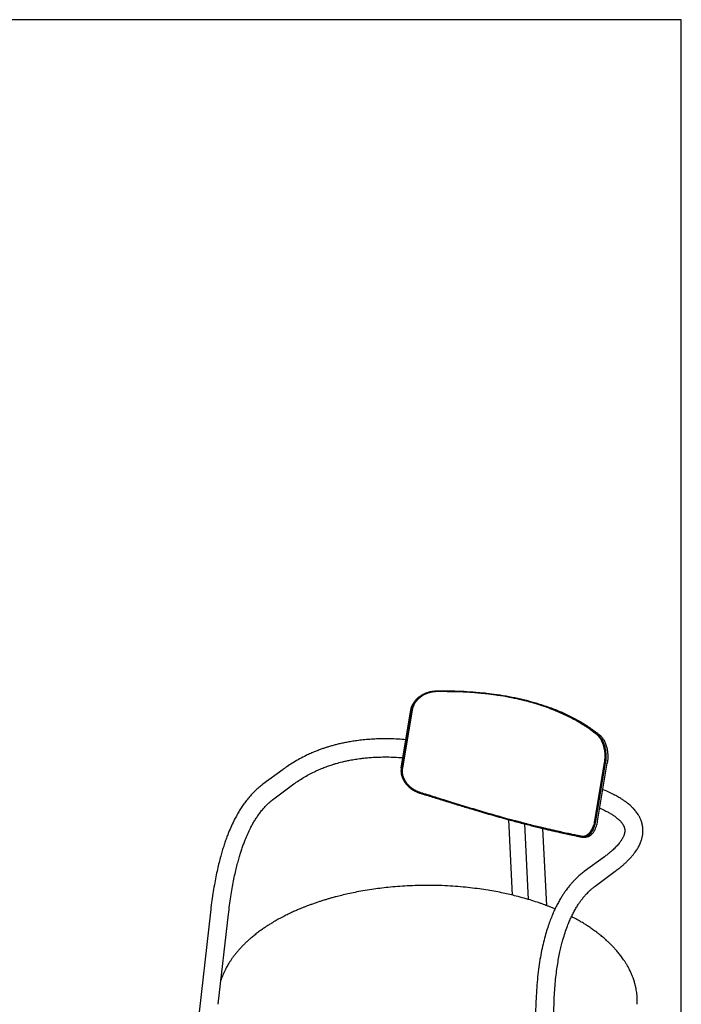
# Model space of a CAD drawing. Header units: millimetres. Extents: x 40 to 3320, y 40 to 2336.
# Tile 5 of 5: x 2409 to 3320, y 980 to 2336. Entities that reach past the tile are written whole.
import ezdxf

# ---------------------------------------------------------------- set-up
doc = ezdxf.new("R2010")
doc.units = ezdxf.units.MM
doc.header["$LTSCALE"] = 8
doc.layers.add('SCHIZZI', color=9, linetype='Continuous')

msp = doc.modelspace()

# ---------------------------------------------------------------- linework, layer by layer
for p, q in [((2934.30925, 1305.381655), (2947.630587, 1385.403947)), ((2934.865091, 1304.625705), (2948.186427, 1384.647998)), ((2949.225565, 1384.970379), (2935.867302, 1304.949052)), ((2949.043063, 1385.221206), (2949.225565, 1384.970379)), ((3110.628205, 1396.362832), (3110.609456, 1396.367929)), ((2942.380064, 1345.30718), (2935.6848, 1305.19988)), ((2771.598665, 1303.335084), (2743.827175, 1282.810829)), ((2935.6848, 1305.19988), (2935.867302, 1304.949052)), ((3201.012061, 1232.882139), (3214.370276, 1312.903155)), ((3202.135672, 1231.985778), (3215.456068, 1312.002413)), ((3204.787081, 1231.870066), (3218.107477, 1311.886701)), ((3215.252617, 1312.864581), (3214.370276, 1312.903155)), ((2758.685782, 1262.705561), (2786.457271, 1283.229815)), ((3201.894403, 1232.843564), (3208.590665, 1272.956846)), ((3082.094823, 1234.120659), (3087.180689, 1130.162996)), ((3104.198533, 1228.249351), (3109.288977, 1124.19811)), ((3134.736588, 1115.659888), (3129.537013, 1221.941806)), ((3201.894401, 1232.843565), (3201.012061, 1232.882139)), ((3214.138691, 1183.062187), (3186.367202, 1162.537933)), ((3201.225808, 1142.432664), (3228.997298, 1162.956919)), ((2671.530485, 1106.614632), (2613.969126, 600.689515)), ((2682.268399, 979.843001), (2696.370232, 1103.788503)), ((3119.847263, 983.772004), (3101.9352, 467.071058)), ((3126.920191, 466.204923), (3144.832255, 982.905869)), ((3259.364616, 979.813278), (3259.364616, 984.099115))]:
    msp.add_line(p, q)
at = {"flags": 128}
for points in [[(3112.37569, 1396.997438), (3112.372489, 1396.998308), (3112.369288, 1396.999178), (3112.366087, 1397.000048), (3112.362885, 1397.000918), (3112.359684, 1397.001789), (3112.356483, 1397.002659), (3112.353281, 1397.003529), (3112.35008, 1397.0044)], [(3111.050195, 1396.598425), (3111.04757, 1396.599138), (3111.044945, 1396.599852), (3111.04232, 1396.600565), (3111.039694, 1396.601279), (3111.037069, 1396.601993), (3111.034444, 1396.602706), (3111.031818, 1396.60342), (3111.029193, 1396.604134)], [(2939.475003, 1287.43697), (2939.566701, 1287.291362), (2939.658354, 1287.145766)], [(3083.213455, 1234.923068), (3083.314093, 1234.895763), (3083.414709, 1234.868452), (3083.515301, 1234.841133), (3083.615871, 1234.813807), (3083.716418, 1234.786475), (3083.816942, 1234.759136), (3083.917444, 1234.73179), (3084.017923, 1234.704437)], [(3084.308954, 1233.513714), (3084.1994, 1233.543542), (3084.089818, 1233.573362), (3083.98021, 1233.603174), (3083.870574, 1233.632977), (3083.760912, 1233.662772), (3083.651222, 1233.692559), (3083.541506, 1233.722337), (3083.431763, 1233.752108)], [(3183.614662, 1211.446677), (3184.041792, 1211.441485), (3184.468963, 1211.436281)]]:
    msp.add_lwpolyline(points, dxfattribs=at)
for points, knots in [([(2947.630587, 1385.403947), (2947.924422, 1386.753873), (2948.520491, 1389.492312), (2950.272659, 1393.380061), (2952.596045, 1397.021959), (2955.552309, 1400.431761), (2959.131975, 1403.553713), (2963.509825, 1406.429316), (2968.574959, 1408.834179), (2973.687448, 1410.423094), (2978.422196, 1411.31179), (2984.120617, 1411.773178), (2994.046313, 1411.508725), (3008.195737, 1411.497199), (3025.069977, 1410.743225), (3041.824739, 1409.504837), (3058.404482, 1407.684269), (3074.785915, 1405.279684), (3090.922219, 1402.252062), (3103.409345, 1399.385182), (3110.442761, 1397.51229), (3112.35008, 1397.0044)], [0, 0, 0, 0, 0.02330918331, 0.04728464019, 0.07088124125, 0.0950161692, 0.12182423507, 0.14917932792, 0.18131846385, 0.21414486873, 0.23739916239, 0.26087855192, 0.3086174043, 0.40157256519, 0.49453148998, 0.58792578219, 0.68088738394, 0.77430531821, 0.86916215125, 0.9645194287, 1, 1, 1, 1]), ([(2948.186427, 1384.647998), (2948.483548, 1386.013412), (2949.086283, 1388.783278), (2950.858338, 1392.715387), (2953.208961, 1396.398336), (2956.19753, 1399.839653), (2959.813524, 1402.983499), (2964.219637, 1405.859905), (2969.304964, 1408.250587), (2974.500831, 1409.830968), (2979.403593, 1410.705778), (2985.427044, 1411.049166), (2995.902912, 1410.821947), (3010.84087, 1410.770286), (3025.664751, 1410.034347), (3037.464992, 1409.174196), (3048.926, 1408.119701), (3062.912843, 1406.446465), (3079.291978, 1403.829945), (3095.442745, 1400.618452), (3105.824187, 1397.944693), (3111.029193, 1396.604134)], [0, 0, 0, 0, 0.0238208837, 0.0483227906, 0.0724325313, 0.0970963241, 0.1243828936, 0.1522347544, 0.184690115, 0.2178537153, 0.2426607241, 0.2677471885, 0.3186095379, 0.4177604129, 0.5169160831, 0.5667352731, 0.6166227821, 0.7112014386, 0.8062668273, 0.9028668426, 1, 1, 1, 1]), ([(3111.047753, 1396.500817), (3109.066799, 1397.016175), (3105.319635, 1397.991023), (3099.934442, 1399.308537), (3095.15176, 1400.422639), (3090.452471, 1401.446801), (3083.922241, 1402.768015), (3075.28372, 1404.346656), (3066.218761, 1405.768809), (3058.512014, 1406.824436), (3052.184949, 1407.599644), (3045.775878, 1408.29372), (3039.288484, 1408.90525), (3032.726555, 1409.43255), (3024.34317, 1409.991764), (3017.653795, 1410.307341), (3012.698993, 1410.48076), (3011.259506, 1410.52748), (3009.804193, 1410.571026), (3008.333085, 1410.611338), (3006.846222, 1410.648328), (3005.343647, 1410.682014), (3002.32571, 1410.741638), (2998.104912, 1410.805511), (2992.996627, 1410.847282), (2989.057905, 1410.85094), (2986.153076, 1410.832307), (2984.45735, 1410.809009), (2983.438862, 1410.78715), (2982.943225, 1410.774327), (2982.505327, 1410.760725), (2982.125157, 1410.746266), (2981.802665, 1410.731507), (2979.7583, 1410.605752), (2975.979228, 1410.071336), (2971.177271, 1408.711233), (2967.139477, 1407.056805), (2963.845447, 1405.322723), (2960.202839, 1402.916645), (2956.445633, 1399.69621), (2953.314792, 1395.85857), (2951.257349, 1392.248787), (2949.876674, 1388.851234), (2949.334192, 1386.48895), (2949.043063, 1385.221206)], [0, 0, 0, 0, 0.037439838, 0.0708210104, 0.10014451, 0.1255189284, 0.1565418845, 0.2181859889, 0.2795877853, 0.3157570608, 0.3521726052, 0.3888371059, 0.4257531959, 0.4629234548, 0.5003504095, 0.567687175, 0.5756743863, 0.5837480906, 0.5919083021, 0.6001550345, 0.6084883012, 0.616908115, 0.6254144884, 0.6592148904, 0.6878326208, 0.711267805, 0.7254433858, 0.7367042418, 0.7398102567, 0.7425925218, 0.7450510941, 0.747186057, 0.7489975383, 0.7504857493, 0.7816625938, 0.8129587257, 0.8341505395, 0.8548981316, 0.87540178, 0.907415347, 0.9377200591, 0.9584096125, 0.977680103, 1, 1, 1, 1]), ([(3110.609456, 1396.367929), (3108.636413, 1396.881153), (3104.904214, 1397.851966), (3099.540507, 1399.163881), (3094.776885, 1400.273123), (3090.096296, 1401.292617), (3083.592, 1402.607491), (3074.987719, 1404.178056), (3065.95863, 1405.592144), (3058.282328, 1406.641186), (3051.980213, 1407.411154), (3045.59638, 1408.100084), (3039.134501, 1408.706571), (3032.598347, 1409.228937), (3024.247822, 1409.782057), (3017.584666, 1410.093002), (3012.649275, 1410.263113), (3011.215419, 1410.30888), (3009.765797, 1410.351469), (3008.30044, 1410.390823), (3006.819389, 1410.426853), (3005.322685, 1410.459575), (3002.316538, 1410.517283), (2998.112224, 1410.578531), (2993.023884, 1410.617228), (2989.100536, 1410.61858), (2986.207036, 1410.598283), (2984.51792, 1410.574029), (2983.503401, 1410.5516), (2983.009691, 1410.538501), (2982.573495, 1410.524655), (2982.194801, 1410.509986), (2981.873558, 1410.49505), (2979.836837, 1410.368157), (2976.071476, 1409.831552), (2971.287567, 1408.468944), (2967.264726, 1406.812616), (2963.982446, 1405.076944), (2960.352132, 1402.668917), (2956.607222, 1399.446296), (2953.486857, 1395.607877), (2951.435537, 1391.997944), (2950.058205, 1388.600235), (2949.516368, 1386.238122), (2949.225565, 1384.970379)], [0, 0, 0, 0, 0.0374192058, 0.0707819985, 0.1000893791, 0.1254498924, 0.1564559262, 0.2180666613, 0.2794356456, 0.3155858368, 0.3519823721, 0.3886279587, 0.4255252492, 0.4626768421, 0.5000852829, 0.5673894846, 0.5753728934, 0.583442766, 0.5915991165, 0.5998419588, 0.6081713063, 0.616587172, 0.6250895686, 0.658874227, 0.687478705, 0.7109031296, 0.7250722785, 0.7363281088, 0.7394327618, 0.7422138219, 0.7446713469, 0.7468054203, 0.7486161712, 0.7501038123, 0.7812732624, 0.8125731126, 0.8337753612, 0.8545405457, 0.8750695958, 0.9071398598, 0.9375189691, 0.9582699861, 0.977603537, 1, 1, 1, 1]), ([(3112.37569, 1396.997438), (3117.234649, 1395.610248), (3126.976674, 1392.828987), (3138.948682, 1388.645628), (3148.691171, 1384.856487), (3156.377915, 1381.59666), (3163.818761, 1378.172048), (3171.082254, 1374.547131), (3178.1369, 1370.729835), (3184.966863, 1366.721325), (3191.479119, 1362.573613), (3197.873421, 1358.165872), (3203.010638, 1354.269211), (3207.11518, 1351.183423), (3210.142734, 1348.425738), (3212.910906, 1344.645427), (3215.311763, 1339.961947), (3216.86537, 1335.416712), (3217.798294, 1331.467523), (3218.403711, 1327.91615), (3218.808605, 1323.743921), (3218.85751, 1319.400736), (3218.618015, 1315.395703), (3218.278763, 1313.063975), (3218.107477, 1311.886701)], [0, 0, 0, 0, 0.0917943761, 0.1840441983, 0.238732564, 0.293515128, 0.348581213, 0.40374147, 0.460924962, 0.5182110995, 0.5758048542, 0.6335002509, 0.6971516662, 0.7290341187, 0.7609932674, 0.7972283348, 0.8343673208, 0.8706283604, 0.8893106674, 0.9081794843, 0.9339513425, 0.9604137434, 0.9800131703, 1, 1, 1, 1]), ([(3214.370276, 1312.903155), (3214.507533, 1313.882029), (3214.765366, 1315.720811), (3215.011157, 1318.475918), (3215.097024, 1321.170954), (3215.046784, 1324.193528), (3214.799017, 1327.497549), (3214.295495, 1331.004366), (3213.455565, 1334.882201), (3212.158061, 1339.033917), (3210.75522, 1342.137604), (3209.69591, 1344.054383), (3209.146594, 1344.971744), (3208.576761, 1345.849234), (3207.986221, 1346.686942), (3207.37476, 1347.484689), (3206.742369, 1348.243042), (3206.088234, 1348.959842), (3205.480842, 1349.575899), (3204.834876, 1350.157924), (3203.950173, 1350.911522), (3202.59672, 1352.022311), (3200.685511, 1353.536009), (3198.248372, 1355.402243), (3195.453086, 1357.467778), (3192.713372, 1359.428282), (3189.819606, 1361.430068), (3186.748394, 1363.476634), (3183.225445, 1365.721235), (3177.241513, 1369.36839), (3168.462737, 1374.256054), (3156.378897, 1380.130254), (3146.177246, 1384.451197), (3138.281351, 1387.485147), (3133.118618, 1389.358191), (3128.086879, 1391.088878), (3122.902708, 1392.750036), (3117.115972, 1394.512539), (3112.887094, 1395.718603), (3110.628205, 1396.362832)], [0, 0, 0, 0, 0.0169314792, 0.0318052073, 0.0467113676, 0.0623285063, 0.0830116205, 0.1036516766, 0.1249693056, 0.1557863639, 0.1874340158, 0.1953146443, 0.2031576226, 0.210972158, 0.2187675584, 0.2265532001, 0.2343384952, 0.2421328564, 0.2499456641, 0.2554793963, 0.2638950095, 0.2792370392, 0.2995036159, 0.324695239, 0.3548121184, 0.3836933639, 0.4048550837, 0.4374106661, 0.4691140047, 0.4999662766, 0.5945299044, 0.687617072, 0.7802526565, 0.8170303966, 0.8535388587, 0.8865877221, 0.9188490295, 0.9566525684, 1, 1, 1, 1]), ([(3111.050195, 1396.598425), (3112.054397, 1396.322366), (3115.931306, 1395.256588), (3122.568649, 1393.285665), (3130.857886, 1390.588001), (3138.9431, 1387.70236), (3146.783683, 1384.647074), (3154.358279, 1381.432783), (3161.665347, 1378.065301), (3168.718355, 1374.542495), (3175.482008, 1370.885567), (3181.941648, 1367.112319), (3188.082337, 1363.230558), (3193.92541, 1359.266653), (3199.609312, 1354.994885), (3204.27427, 1351.634668), (3207.812479, 1348.209953), (3210.253748, 1344.83373), (3212.438599, 1340.69191), (3214.226472, 1335.775319), (3215.291056, 1331.179528), (3215.84936, 1327.276505), (3216.150935, 1323.788592), (3216.224553, 1319.742583), (3215.988693, 1315.621124), (3215.613588, 1313.072622), (3215.456068, 1312.002413)], [0, 0, 0, 0, 0.0190088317, 0.0733871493, 0.1278603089, 0.1826203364, 0.2374762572, 0.2918543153, 0.3463247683, 0.4010725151, 0.4559120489, 0.510289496, 0.5647543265, 0.6191314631, 0.6735923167, 0.7332872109, 0.7633083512, 0.7938300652, 0.827722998, 0.8624306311, 0.8963571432, 0.913853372, 0.9315298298, 0.9562354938, 0.9816216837, 1, 1, 1, 1]), ([(2940.778101, 1344.240536), (2937.145609, 1344.518959), (2929.667069, 1345.092174), (2918.620088, 1345.462214), (2907.923696, 1345.487755), (2898.045387, 1345.18103), (2888.61757, 1344.593881), (2879.732334, 1343.749526), (2871.456478, 1342.695267), (2864.085151, 1341.535992), (2857.450051, 1340.305931), (2851.392687, 1339.020533), (2845.840839, 1337.700852), (2840.584931, 1336.32415), (2835.641851, 1334.909583), (2830.884001, 1333.433663), (2826.134561, 1331.848843), (2821.063431, 1330.026249), (2815.493199, 1327.858395), (2809.48792, 1325.317357), (2802.271932, 1321.986137), (2794.307648, 1317.894638), (2786.050931, 1313.121912), (2778.543082, 1308.330937), (2774.007007, 1305.065596), (2771.809771, 1303.483893)], [0, 0, 0, 0, 0.0498858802, 0.1027045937, 0.1524735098, 0.1991648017, 0.242745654, 0.2887193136, 0.3306140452, 0.3684656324, 0.4036406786, 0.4368305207, 0.4680464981, 0.4972921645, 0.5277070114, 0.5556503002, 0.5836407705, 0.615967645, 0.6526938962, 0.6938001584, 0.7392689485, 0.8072118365, 0.8740965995, 0.9390134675, 1, 1, 1, 1]), ([(3211.156546, 1342.879803), (3211.127539, 1342.945095), (3210.943004, 1343.360467), (3210.536089, 1344.028298), (3209.991715, 1344.957623), (3209.417228, 1345.833681), (3208.824555, 1346.673623), (3208.210107, 1347.472378), (3207.575305, 1348.233085), (3206.916979, 1348.948179), (3206.456056, 1349.426251), (3206.209061, 1349.649877), (3206.194626, 1349.662945)], [0, 0, 0, 0, 0.0227914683, 0.144995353, 0.2666285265, 0.3878330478, 0.5087524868, 0.6295314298, 0.7503149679, 0.8712481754, 0.9924755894, 1, 1, 1, 1]), ([(2786.46295, 1283.234016), (2788.65211, 1284.806181), (2792.903463, 1287.859327), (2799.771925, 1292.194006), (2806.936236, 1296.287753), (2814.06995, 1299.919886), (2821.064497, 1303.104525), (2827.650694, 1305.803132), (2834.227176, 1308.216601), (2839.973157, 1310.099852), (2844.832482, 1311.546099), (2848.832755, 1312.649432), (2853.079483, 1313.732803), (2857.999215, 1314.878323), (2863.987019, 1316.115138), (2871.182836, 1317.381305), (2878.685608, 1318.444454), (2886.277312, 1319.279977), (2893.730772, 1319.890099), (2901.900258, 1320.315625), (2910.788894, 1320.511736), (2920.391768, 1320.405153), (2929.0988, 1320.073363), (2934.599508, 1319.632617), (2936.654206, 1319.467984)], [0, 0, 0, 0, 0.0718803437, 0.1395917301, 0.2062261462, 0.2732583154, 0.3261970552, 0.3779116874, 0.4262893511, 0.4713250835, 0.4987935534, 0.5248678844, 0.550358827, 0.5806594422, 0.6167494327, 0.6586196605, 0.7062532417, 0.7430211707, 0.7826127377, 0.825043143, 0.8703260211, 0.9184818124, 0.9695502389, 1, 1, 1, 1]), ([(2934.30925, 1305.381655), (2934.150375, 1304.017976), (2933.828075, 1301.251574), (2934.238958, 1297.115423), (2935.299046, 1293.095222), (2936.677253, 1289.745893), (2937.910153, 1287.87633), (2938.373632, 1287.173513)], [0, 0, 0, 0, 0.2126436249, 0.4313753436, 0.646847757, 0.8672409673, 1, 1, 1, 1]), ([(2934.865091, 1304.625705), (2934.704018, 1303.246088), (2934.37726, 1300.447352), (2934.797822, 1296.266853), (2935.851457, 1292.188784), (2937.598423, 1288.188636), (2940.042591, 1284.314443), (2943.340711, 1280.469373), (2947.435951, 1276.908398), (2951.883388, 1274.050825), (2956.247615, 1271.913413), (2961.847302, 1269.920964), (2969.018211, 1267.947898), (2977.508917, 1265.242917), (2985.976366, 1262.607041), (2994.468119, 1259.958874), (3002.958581, 1257.328867), (3011.429108, 1254.721522), (3019.877518, 1252.142238), (3028.314711, 1249.590922), (3037.899124, 1246.725724), (3048.59254, 1243.576449), (3060.351, 1240.182047), (3072.008213, 1236.884264), (3079.620119, 1234.7972), (3083.431763, 1233.752108)], [0, 0, 0, 0, 0.0238640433, 0.0484113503, 0.0725874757, 0.097319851, 0.1246657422, 0.1525776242, 0.1854657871, 0.2183657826, 0.2431087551, 0.268127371, 0.3188648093, 0.3682903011, 0.417775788, 0.4674484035, 0.5171865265, 0.5666127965, 0.6161053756, 0.66580108, 0.7155659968, 0.7861553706, 0.8569478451, 0.9283669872, 1, 1, 1, 1]), ([(2935.6848, 1305.19988), (2935.579528, 1304.206025), (2935.390263, 1302.419212), (2935.366422, 1299.727688), (2935.658477, 1297.170333), (2936.274502, 1294.31366), (2937.372969, 1291.312511), (2938.382723, 1289.128943), (2939.085758, 1288.089131), (2939.130673, 1288.022701)], [0, 0, 0, 0, 0.1657856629, 0.2980594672, 0.4478459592, 0.5963787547, 0.7884467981, 0.9864844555, 1, 1, 1, 1]), ([(2935.867302, 1304.949052), (2935.761764, 1303.95522), (2935.572027, 1302.168509), (2935.546845, 1299.477534), (2935.834623, 1296.919717), (2936.452167, 1294.067413), (2937.515534, 1291.049402), (2939.118209, 1287.893277), (2941.431454, 1284.447266), (2944.611175, 1280.855138), (2947.719338, 1278.275162), (2949.952223, 1276.720403), (2951.08724, 1275.986083), (2952.246804, 1275.290483), (2953.430966, 1274.633467), (2954.639777, 1274.015204), (2955.872906, 1273.434812), (2957.131536, 1272.89531), (2958.268213, 1272.442084), (2959.449912, 1272.036687), (2961.050762, 1271.523311), (2963.497433, 1270.758992), (2966.911055, 1269.706917), (2971.184442, 1268.391297), (2975.961785, 1266.91336), (2980.507576, 1265.490212), (2985.180525, 1264.026166), (2990.003132, 1262.517054), (2995.372246, 1260.840801), (3002.927999, 1258.49089), (3012.658554, 1255.490394), (3024.518164, 1251.880399), (3036.206157, 1248.373182), (3045.937958, 1245.501533), (3053.779686, 1243.215417), (3059.576183, 1241.542616), (3065.084257, 1239.965446), (3070.626668, 1238.422134), (3076.67644, 1236.748284), (3080.937344, 1235.558587), (3083.213455, 1234.923068)], [0, 0, 0, 0, 0.0173766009, 0.0312396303, 0.0469352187, 0.0624955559, 0.0826094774, 0.1033392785, 0.1249878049, 0.1558112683, 0.1874485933, 0.1952808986, 0.2030896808, 0.210884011, 0.2186730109, 0.2264658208, 0.2342715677, 0.2420993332, 0.2499581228, 0.2552226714, 0.2634456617, 0.2786516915, 0.2989134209, 0.3242313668, 0.3546057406, 0.3837106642, 0.4048896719, 0.4374552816, 0.4691476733, 0.4999679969, 0.5712540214, 0.6415319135, 0.710819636, 0.780326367, 0.8171247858, 0.8535954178, 0.8865909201, 0.9188466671, 0.9566491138, 1, 1, 1, 1]), ([(2743.818087, 1282.804103), (2741.91862, 1281.34224), (2738.217752, 1278.493987), (2732.847337, 1273.592831), (2727.814543, 1268.421291), (2723.137893, 1263.008743), (2718.83037, 1257.452869), (2714.902392, 1251.842285), (2711.324873, 1246.224727), (2708.017718, 1240.556783), (2704.402966, 1233.815666), (2700.548932, 1225.827125), (2697.014481, 1217.569352), (2694.184547, 1210.282187), (2691.946298, 1204.0569), (2689.825805, 1197.707687), (2687.71817, 1190.910501), (2685.552091, 1183.333939), (2683.327222, 1174.806725), (2681.100421, 1165.366735), (2678.920467, 1155.062163), (2676.83358, 1143.947224), (2674.880546, 1132.082118), (2673.064537, 1119.500986), (2672.052839, 1111.002407), (2671.530132, 1106.611509)], [0, 0, 0, 0, 0.051947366, 0.1012128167, 0.1477719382, 0.1916065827, 0.2326433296, 0.2708729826, 0.3062954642, 0.3398927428, 0.3729890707, 0.4216588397, 0.4691409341, 0.5001127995, 0.5305302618, 0.5604133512, 0.5919511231, 0.6278707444, 0.6681483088, 0.7127708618, 0.761682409, 0.8148702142, 0.8723308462, 0.9340381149, 1, 1, 1, 1]), ([(2938.295478, 1287.134091), (2938.3895, 1286.986018), (2938.577542, 1286.689873), (2938.765141, 1286.393845), (2938.85894, 1286.245831)], [0, 0, 0, 0, 0.50000128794, 1, 1, 1, 1]), ([(3228.997817, 1162.957302), (3230.613649, 1164.173008), (3233.68611, 1166.48464), (3237.844587, 1169.879066), (3241.483117, 1173.03391), (3244.660424, 1175.976058), (3247.501952, 1178.782425), (3250.160602, 1181.59058), (3252.768105, 1184.560515), (3255.192643, 1187.580912), (3257.289009, 1190.458226), (3258.980579, 1193.009308), (3260.479677, 1195.48686), (3261.985455, 1198.249489), (3263.32641, 1201.094088), (3264.418086, 1203.82172), (3265.213384, 1206.148635), (3265.835576, 1208.316453), (3266.310615, 1210.325631), (3266.690476, 1212.331393), (3267.01376, 1214.640764), (3267.229114, 1217.403194), (3267.232998, 1220.470508), (3266.995729, 1223.465913), (3266.584213, 1226.139591), (3266.066717, 1228.484544), (3265.525193, 1230.415301), (3264.996077, 1232.021983), (3264.495059, 1233.378068), (3263.969519, 1234.665588), (3263.375062, 1235.998632), (3262.641207, 1237.503107), (3261.668121, 1239.305566), (3260.4283, 1241.355717), (3258.880979, 1243.632168), (3257.19912, 1245.832313), (3255.57984, 1247.745685), (3254.381845, 1249.060488), (3253.526345, 1249.957994), (3252.82746, 1250.671431), (3251.95207, 1251.537223), (3250.775071, 1252.653786), (3249.099475, 1254.163536), (3246.799849, 1256.096439), (3243.718119, 1258.471233), (3239.881059, 1261.15997), (3235.193154, 1264.124252), (3229.567435, 1267.32203), (3222.883734, 1270.685868), (3216.968413, 1273.413324), (3213.120023, 1274.931852), (3212.027365, 1275.363003)], [0, 0, 0, 0, 0.038950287, 0.0740629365, 0.1057483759, 0.135160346, 0.1623574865, 0.1887098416, 0.2166178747, 0.2461447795, 0.271802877, 0.2940552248, 0.3133854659, 0.3356188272, 0.3624393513, 0.3819074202, 0.4001411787, 0.4168252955, 0.4319478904, 0.4459524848, 0.4619014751, 0.4830875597, 0.5067823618, 0.5285945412, 0.5478096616, 0.5644050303, 0.5790844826, 0.5895219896, 0.599472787, 0.6089357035, 0.6181485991, 0.6294344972, 0.6433776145, 0.6599717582, 0.6776819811, 0.6977994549, 0.7137836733, 0.726072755, 0.7317474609, 0.7372611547, 0.7451515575, 0.7555134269, 0.7683396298, 0.7878227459, 0.8111185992, 0.838199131, 0.8690261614, 0.9035459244, 0.9416991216, 0.983446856, 1, 1, 1, 1]), ([(2696.370589, 1103.791661), (2696.864829, 1107.946766), (2697.820109, 1115.977868), (2699.527955, 1127.859838), (2701.357422, 1139.038607), (2703.303255, 1149.483216), (2705.328406, 1159.141787), (2707.391371, 1167.970604), (2709.448031, 1175.933869), (2711.44954, 1183.006487), (2713.382503, 1189.298805), (2715.305729, 1195.111704), (2717.306789, 1200.736089), (2719.818297, 1207.279662), (2722.93245, 1214.644192), (2726.29863, 1221.70848), (2729.426541, 1227.616715), (2732.264679, 1232.539832), (2735.301826, 1237.363942), (2738.591488, 1242.114829), (2742.158816, 1246.76258), (2745.985389, 1251.229685), (2750.048285, 1255.431771), (2754.330689, 1259.353302), (2757.209843, 1261.569336), (2758.693207, 1262.711055)], [0, 0, 0, 0, 0.0681941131, 0.13180746, 0.1908516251, 0.2453154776, 0.2952179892, 0.3405987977, 0.3814631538, 0.4178606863, 0.4498427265, 0.479319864, 0.509197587, 0.5395131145, 0.5858096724, 0.6331258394, 0.6652800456, 0.697947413, 0.732223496, 0.7693835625, 0.8094778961, 0.8525578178, 0.898641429, 0.9477792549, 1, 1, 1, 1]), ([(3207.807711, 1250.015217), (3209.245901, 1249.381166), (3212.704372, 1247.85644), (3217.501115, 1245.412326), (3222.124103, 1242.818661), (3225.891405, 1240.447459), (3228.921896, 1238.32727), (3231.310921, 1236.474539), (3233.168025, 1234.888056), (3234.617543, 1233.53502), (3235.765438, 1232.37196), (3236.671842, 1231.381115), (3237.405524, 1230.521599), (3238.087552, 1229.669436), (3238.815859, 1228.686097), (3239.530103, 1227.611003), (3240.125292, 1226.593674), (3240.586675, 1225.703047), (3240.948031, 1224.91661), (3241.257568, 1224.150944), (3241.534734, 1223.356719), (3241.784523, 1222.493067), (3242.005327, 1221.499558), (3242.171908, 1220.337268), (3242.240812, 1219.043339), (3242.185963, 1217.694167), (3242.029164, 1216.447124), (3241.792903, 1215.238899), (3241.457831, 1213.958396), (3240.971136, 1212.500442), (3240.339753, 1210.960646), (3239.63036, 1209.487673), (3238.929057, 1208.189928), (3238.216492, 1206.979661), (3237.420457, 1205.72571), (3236.458839, 1204.320483), (3235.155699, 1202.555933), (3233.516415, 1200.523132), (3231.564018, 1198.308408), (3229.479117, 1196.115488), (3227.198897, 1193.874515), (3224.617147, 1191.49545), (3221.632674, 1188.917147), (3218.150184, 1186.079305), (3215.521222, 1184.102017), (3214.138352, 1183.061936)], [0, 0, 0, 0, 0.0288780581, 0.0694441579, 0.1060763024, 0.1388235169, 0.1677326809, 0.1928503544, 0.2142173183, 0.2325816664, 0.2487238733, 0.2626576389, 0.2745945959, 0.286153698, 0.3018596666, 0.3209126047, 0.3378530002, 0.3516465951, 0.3653978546, 0.3788491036, 0.3932658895, 0.4097927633, 0.4287065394, 0.4509552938, 0.4765586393, 0.5023433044, 0.5251688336, 0.544341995, 0.5655378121, 0.589622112, 0.6159762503, 0.6398006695, 0.659024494, 0.6753589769, 0.6927217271, 0.7123799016, 0.7343391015, 0.7660288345, 0.7960199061, 0.8243672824, 0.8537584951, 0.8855378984, 0.919802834, 0.9578152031, 1, 1, 1, 1]), ([(3084.017923, 1234.704437), (3085.970465, 1234.190547), (3089.663593, 1233.218554), (3094.80272, 1231.853136), (3099.273852, 1230.667877), (3103.583095, 1229.545849), (3109.453432, 1228.051344), (3116.969519, 1226.164462), (3124.518774, 1224.313197), (3130.717276, 1222.823519), (3135.672415, 1221.651181), (3140.553274, 1220.514965), (3145.354978, 1219.415824), (3150.072589, 1218.355009), (3154.497055, 1217.377891), (3158.707882, 1216.466955), (3161.661738, 1215.838157), (3163.618507, 1215.424073), (3164.551953, 1215.226959), (3165.490165, 1215.029203), (3166.4329, 1214.830808), (3167.379909, 1214.631802), (3168.330933, 1214.432114), (3170.216744, 1214.036976), (3172.801812, 1213.490086), (3175.842539, 1212.83854), (3178.134386, 1212.348083), (3179.798042, 1211.99904), (3180.759453, 1211.804471), (3181.334301, 1211.694524), (3181.614031, 1211.642971), (3181.861093, 1211.599574), (3182.075738, 1211.564482), (3182.258157, 1211.53718), (3183.401276, 1211.39906), (3185.50351, 1211.444249), (3188.146421, 1212.172776), (3190.360278, 1213.290571), (3192.165734, 1214.585302), (3193.888853, 1216.235515), (3195.503699, 1218.216448), (3196.976624, 1220.531822), (3198.277942, 1223.152071), (3199.377252, 1226.041392), (3200.317287, 1229.304977), (3200.771131, 1231.641673), (3201.012061, 1232.882139)], [0, 0, 0, 0, 0.0374278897, 0.0707928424, 0.1000958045, 0.1254462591, 0.1564953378, 0.2181036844, 0.2795126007, 0.315735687, 0.3521696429, 0.3888171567, 0.4256808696, 0.4627633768, 0.5000672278, 0.5326607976, 0.5671260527, 0.5751207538, 0.5832098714, 0.5913934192, 0.5996714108, 0.608043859, 0.6165107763, 0.6250721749, 0.6587724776, 0.6873259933, 0.710732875, 0.7249108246, 0.7361943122, 0.7393123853, 0.7421089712, 0.7445841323, 0.7467379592, 0.74857059, 0.7500822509, 0.7812021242, 0.8125496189, 0.8337385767, 0.8545031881, 0.8750434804, 0.8967221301, 0.9174516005, 0.9375311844, 0.9583004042, 0.9778632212, 1, 1, 1, 1]), ([(3084.308954, 1233.513714), (3087.236117, 1232.723811), (3093.095781, 1231.142562), (3101.599222, 1228.910261), (3109.865242, 1226.784611), (3117.880481, 1224.770871), (3125.716326, 1222.848406), (3132.909558, 1221.127308), (3139.480275, 1219.589877), (3145.46517, 1218.217308), (3151.289892, 1216.907552), (3156.791985, 1215.693843), (3161.977277, 1214.570904), (3166.859996, 1213.529084), (3171.585626, 1212.544193), (3175.598251, 1211.696605), (3178.955606, 1210.974284), (3181.70592, 1210.262609), (3184.428406, 1209.950258), (3186.781577, 1210.195699), (3188.772122, 1210.755442), (3190.416232, 1211.470868), (3192.021546, 1212.439643), (3193.55612, 1213.65543), (3195.017352, 1215.122086), (3196.394502, 1216.837417), (3197.696933, 1218.839159), (3199.040295, 1221.384844), (3200.35154, 1224.615905), (3201.44265, 1228.289528), (3201.924877, 1230.8615), (3202.135672, 1231.985778)], [0, 0, 0, 0, 0.0557198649, 0.1115413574, 0.1658035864, 0.2201588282, 0.2747947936, 0.3295243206, 0.3747319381, 0.419991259, 0.4654053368, 0.5108706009, 0.5526451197, 0.5944585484, 0.6363873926, 0.6783535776, 0.7052125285, 0.7320810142, 0.7590694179, 0.7864174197, 0.8040112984, 0.8218207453, 0.8397425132, 0.8579023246, 0.8755001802, 0.8934048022, 0.9114765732, 0.929914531, 0.9547204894, 0.9802071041, 1, 1, 1, 1]), ([(3184.45778, 1211.527708), (3185.080218, 1211.511483), (3186.738299, 1211.468262), (3188.992342, 1212.168281), (3191.215601, 1213.264441), (3193.026471, 1214.559762), (3194.755001, 1216.205794), (3196.37451, 1218.184164), (3197.851459, 1220.497049), (3199.155988, 1223.115398), (3200.257644, 1226.003444), (3201.199213, 1229.266354), (3201.65334, 1231.603142), (3201.894401, 1232.843565)], [0, 0, 0, 0, 0.0794026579, 0.2115168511, 0.3007844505, 0.3882332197, 0.4747035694, 0.5659282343, 0.6531194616, 0.7375394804, 0.8248232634, 0.9070119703, 1, 1, 1, 1]), ([(3186.885537, 1210.052318), (3188.024148, 1210.112643), (3190.414438, 1210.239284), (3193.380679, 1211.538975), (3196.266541, 1213.576455), (3198.304133, 1215.749672), (3200.217415, 1218.541293), (3201.719359, 1221.305417), (3203.09094, 1224.800949), (3204.127476, 1228.368674), (3204.565722, 1230.695023), (3204.787081, 1231.870066)], [0, 0, 0, 0, 0.14288895, 0.2999670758, 0.3959221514, 0.5522850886, 0.6120437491, 0.7200275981, 0.8309018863, 0.9145881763, 1, 1, 1, 1]), ([(3184.31032, 1210.049622), (3184.74286, 1210.04478), (3185.607943, 1210.035096), (3186.473295, 1210.025264), (3186.905972, 1210.020347)], [0, 0, 0, 0, 0.4999986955, 1, 1, 1, 1]), ([(3186.364643, 1162.536041), (3184.792928, 1161.335141), (3181.820732, 1159.064176), (3177.635476, 1155.392964), (3173.986255, 1151.892104), (3170.841238, 1148.609839), (3168.097016, 1145.53696), (3165.646382, 1142.613856), (3163.42141, 1139.800884), (3161.074577, 1136.670858), (3158.543024, 1133.079615), (3155.722392, 1128.771422), (3152.838535, 1124.015656), (3149.871215, 1118.701924), (3147.034741, 1113.150704), (3144.3024, 1107.309715), (3141.610357, 1101.039214), (3138.774814, 1093.761202), (3135.85286, 1085.350453), (3132.944425, 1075.817279), (3130.14625, 1065.208848), (3127.55545, 1053.595288), (3125.247767, 1041.068378), (3123.275023, 1027.711563), (3121.694427, 1013.615514), (3120.491313, 998.824238), (3120.065948, 988.882558), (3119.84717, 983.769249)], [0, 0, 0, 0, 0.0426073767, 0.0805727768, 0.1138525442, 0.142428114, 0.1672627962, 0.1901965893, 0.2112609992, 0.2304511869, 0.2576482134, 0.2852697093, 0.3147379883, 0.3460358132, 0.3791419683, 0.4081115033, 0.4402128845, 0.4768212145, 0.5178678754, 0.5633173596, 0.6131008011, 0.6671145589, 0.7253572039, 0.7877593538, 0.8543424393, 0.9250838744, 1, 1, 1, 1]), ([(3146.11907, 1111.119596), (3145.308122, 1111.462491), (3142.986698, 1112.444062), (3139.364628, 1113.885515), (3135.428436, 1115.408322), (3131.814682, 1116.758298), (3128.150078, 1118.084944), (3122.328101, 1120.120437), (3114.2105, 1122.783604), (3103.61072, 1125.94354), (3093.4866, 1128.660105), (3083.81641, 1131.010262), (3074.569219, 1133.05836), (3064.501628, 1135.061522), (3053.59672, 1136.975679), (3041.841883, 1138.752097), (3029.231112, 1140.339239), (3015.766015, 1141.68265), (3001.456469, 1142.723661), (2986.322615, 1143.398749), (2971.339818, 1143.628989), (2956.689499, 1143.44685), (2942.851653, 1142.911454), (2929.411104, 1142.037779), (2916.747511, 1140.894659), (2904.916539, 1139.5404), (2893.262618, 1137.935916), (2881.909728, 1136.096077), (2870.977898, 1134.048318), (2861.19214, 1131.98371), (2852.520482, 1129.96317), (2845.377996, 1128.154084), (2839.589961, 1126.591753), (2834.807944, 1125.237841), (2830.033879, 1123.825856), (2825.298441, 1122.35981), (2820.45888, 1120.792771), (2815.698544, 1119.183656), (2811.034808, 1117.535215), (2806.798313, 1115.974244), (2802.9536, 1114.506513), (2799.068036, 1112.973052), (2794.745428, 1111.203392), (2789.860687, 1109.117454), (2784.457167, 1106.697859), (2778.572997, 1103.921054), (2773.297323, 1101.284014), (2768.736317, 1098.892319), (2765.203372, 1096.971058), (2762.105706, 1095.22758), (2759.69616, 1093.832657), (2757.238496, 1092.379673), (2754.20282, 1090.537994), (2750.310451, 1088.081965), (2745.979842, 1085.220878), (2741.397463, 1082.036523), (2736.590277, 1078.503369), (2731.844506, 1074.795121), (2727.456331, 1071.144973), (2723.538834, 1067.689639), (2719.988456, 1064.379301), (2716.59257, 1061.031757), (2713.270586, 1057.56113), (2710.044023, 1053.973463), (2706.887341, 1050.22718), (2703.927411, 1046.459952), (2701.269753, 1042.820571), (2698.965079, 1039.438786), (2697.030744, 1036.405058), (2695.302177, 1033.517283), (2693.690749, 1030.652977), (2692.007284, 1027.443682), (2690.415379, 1024.136683), (2688.915564, 1020.729736), (2687.568573, 1017.341879), (2686.603544, 1014.715332), (2686.120338, 1013.178514), (2686.027555, 1012.883419)], [0, 0, 0, 0, 0.0052225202, 0.0149500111, 0.0228335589, 0.0298180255, 0.0373048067, 0.0453115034, 0.0651899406, 0.0858563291, 0.1073837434, 0.123274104, 0.1404325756, 0.1588590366, 0.178553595, 0.1995166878, 0.2217489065, 0.2452511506, 0.2700244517, 0.2960702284, 0.3233901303, 0.3471324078, 0.3714655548, 0.3947717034, 0.4168066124, 0.4375706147, 0.4570638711, 0.4787780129, 0.498662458, 0.5167168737, 0.5329405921, 0.5473327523, 0.5573347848, 0.5662098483, 0.5750389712, 0.585194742, 0.5941104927, 0.6038520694, 0.6138474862, 0.6225293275, 0.6299776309, 0.637793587, 0.6469645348, 0.6574938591, 0.669360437, 0.6825081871, 0.6969398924, 0.7055656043, 0.7144759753, 0.7221207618, 0.7280194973, 0.7321890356, 0.7403573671, 0.7508039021, 0.7620209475, 0.7744309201, 0.7878443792, 0.8021385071, 0.8155350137, 0.8274137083, 0.8388339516, 0.8501016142, 0.8617896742, 0.8738514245, 0.8856901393, 0.8984487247, 0.9102312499, 0.9203765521, 0.9301780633, 0.9383561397, 0.9469543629, 0.9563619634, 0.9674787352, 0.9766616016, 0.9867701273, 0.9974596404, 1, 1, 1, 1]), ([(3144.832349, 982.908663), (3145.014089, 987.246417), (3145.365208, 995.626918), (3146.302856, 1007.999072), (3147.489462, 1019.612369), (3148.914342, 1030.435563), (3150.524878, 1040.415873), (3152.266367, 1049.509923), (3154.079402, 1057.683131), (3155.901712, 1064.916222), (3158.017158, 1072.445071), (3160.605874, 1080.612319), (3163.529396, 1088.577614), (3166.382116, 1095.455204), (3169.04423, 1101.270404), (3171.903562, 1106.90798), (3174.881822, 1112.207752), (3177.792971, 1116.894952), (3180.084551, 1120.262808), (3181.720083, 1122.526463), (3182.79155, 1123.958401), (3183.757997, 1125.209811), (3184.617591, 1126.291939), (3185.452254, 1127.316917), (3186.448817, 1128.510133), (3187.800388, 1130.073531), (3189.614369, 1132.071707), (3191.888618, 1134.423711), (3194.616638, 1137.029504), (3197.791348, 1139.809712), (3200.030115, 1141.519482), (3201.22655, 1142.433212)], [0, 0, 0, 0, 0.0700505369, 0.1353369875, 0.1958740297, 0.2516508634, 0.3026988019, 0.3490552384, 0.3907360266, 0.4278054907, 0.4603642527, 0.507709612, 0.5568089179, 0.5905418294, 0.6250809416, 0.6604587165, 0.696715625, 0.7316329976, 0.7618234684, 0.7751341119, 0.7872526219, 0.798176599, 0.807903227, 0.8164297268, 0.8265795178, 0.842040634, 0.8628420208, 0.889000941, 0.9205527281, 0.9575420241, 1, 1, 1, 1]), ([(3259.363505, 984.097936), (3259.332794, 985.887701), (3259.275263, 989.240476), (3258.863468, 993.869617), (3258.346734, 997.769273), (3257.792437, 1000.967063), (3257.244889, 1003.627238), (3256.682385, 1006.031178), (3256.087196, 1008.323698), (3255.390545, 1010.763795), (3254.556345, 1013.408742), (3253.51463, 1016.398725), (3252.316518, 1019.502099), (3251.085071, 1022.406088), (3249.936362, 1024.918916), (3248.791554, 1027.278455), (3247.44999, 1029.885222), (3245.743996, 1032.982197), (3243.758486, 1036.319996), (3241.667904, 1039.58225), (3239.638306, 1042.553232), (3237.7145, 1045.215255), (3235.869299, 1047.646329), (3234.059964, 1049.929685), (3232.172802, 1052.214056), (3229.857524, 1054.901648), (3227.133089, 1057.906068), (3224.103088, 1061.058971), (3221.225189, 1063.902469), (3218.526781, 1066.451135), (3216.204258, 1068.557089), (3214.062699, 1070.438134), (3211.917054, 1072.271659), (3209.342871, 1074.399437), (3206.503365, 1076.66014), (3203.585766, 1078.896577), (3200.722691, 1081.013653), (3197.28406, 1083.471034), (3193.353407, 1086.159937), (3189.106188, 1088.921499), (3185.448538, 1091.198571), (3182.626679, 1092.895044), (3180.195246, 1094.321003), (3177.664224, 1095.773245), (3174.474337, 1097.547967), (3171.433837, 1099.192568), (3169.455465, 1100.212607), (3168.767138, 1100.567505)], [0, 0, 0, 0, 0.0392877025, 0.0735978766, 0.1029295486, 0.127288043, 0.1477538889, 0.1661378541, 0.1824780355, 0.1990519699, 0.218499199, 0.2413703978, 0.2667650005, 0.2900659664, 0.3085135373, 0.325165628, 0.3450943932, 0.3698781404, 0.398671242, 0.4250145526, 0.4487030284, 0.4711433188, 0.4905748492, 0.5092225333, 0.528501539, 0.5484101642, 0.5778652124, 0.6060678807, 0.6310296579, 0.6536835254, 0.6750575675, 0.6886643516, 0.7057426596, 0.7262853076, 0.7487624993, 0.7704136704, 0.791183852, 0.8110752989, 0.8437770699, 0.8730233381, 0.8971467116, 0.916105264, 0.9278181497, 0.9438446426, 0.9642293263, 0.9875544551, 1, 1, 1, 1])]:
    msp.add_open_spline(points, degree=3, knots=knots)
at = {"layer": 'SCHIZZI'}
msp.add_line((3319.842976, 2336), (40, 2336), dxfattribs=at)
at = {"layer": 'SCHIZZI', "color": 7, "true_color": 0xffffff}
msp.add_line((3320, 40), (3319.842976, 2336), dxfattribs=at)

doc.saveas('drawing.dxf')
